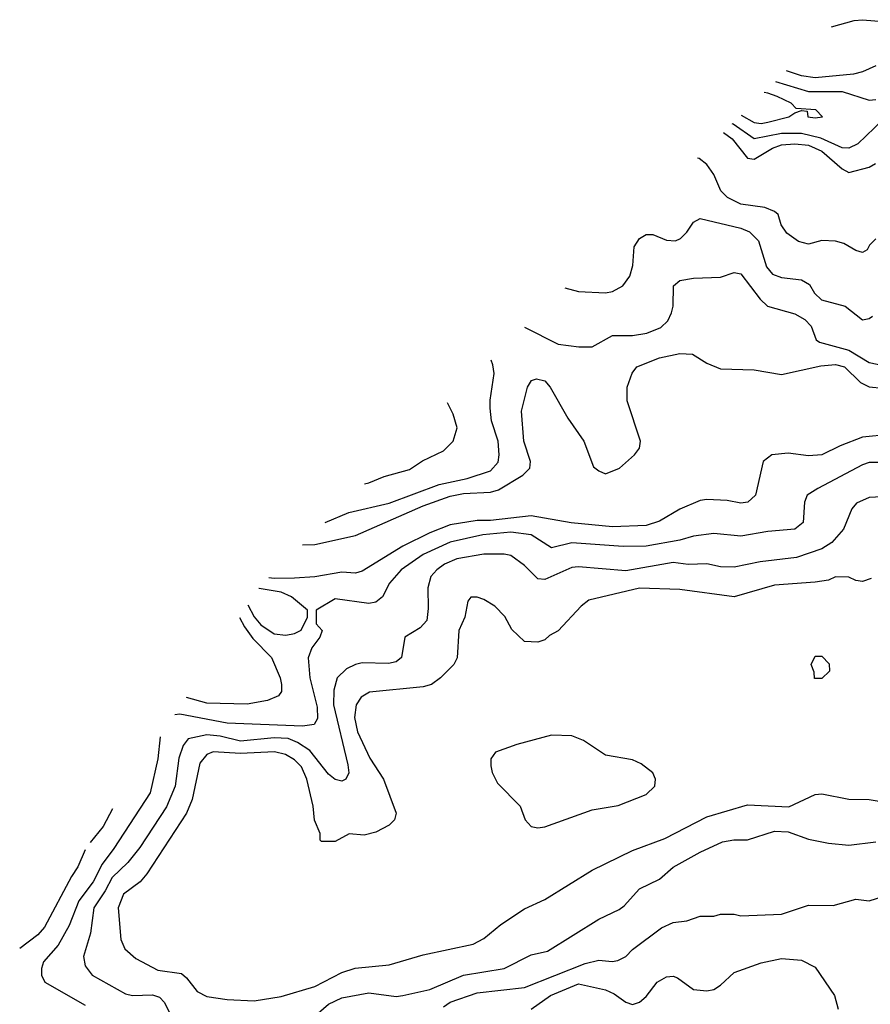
# Model space of a CAD drawing. Header units: inches. Extents: x 1793402 to 1900366, y 320852 to 470679.
# Tile 146 of 256: x 1814577 to 1817093, y 405404 to 408317. Entities that reach past the tile are written whole.
import ezdxf

# ---------------------------------------------------------------- set-up
doc = ezdxf.new("R2010")
doc.units = ezdxf.units.IN
doc.header["$MEASUREMENT"] = 0
doc.layers.add('B8410', color=7, linetype='Continuous')

msp = doc.modelspace()

# ---------------------------------------------------------------- linework, layer by layer
at = {"layer": 'B8410', "color": 4}
for points, elevation in [([(1816978.6, 408296.4), (1817045.4, 408314.6), (1817070, 408317.1), (1817131.6, 408311.6)], 324), ([(1817110, 408180.4), (1817070, 408162.4), (1817043.8, 408156.2), (1816930, 408144.9), (1816890, 408151.4), (1816845.3, 408165.9)], 316), ([(1816813.1, 408134.4), (1816910, 408104.9), (1817010, 408104.6), (1817090, 408079.1), (1817110, 408081)], 312), ([(1816710.9, 408034.3), (1816750, 408012.6), (1816770, 408009.8), (1816790, 408014.3), (1816852, 408030), (1816870, 408042), (1816890, 408048), (1816906, 408046), (1816908, 408030), (1816930, 408026.6), (1816952, 408030), (1816932, 408050), (1816874, 408054), (1816858.8, 408070), (1816817.3, 408090), (1816790, 408099.6), (1816779.5, 408101.5)], 308), ([(1817130, 408021.2), (1817056.3, 407950), (1817030, 407936.9), (1817010, 407938), (1816946.6, 407966.6), (1816890, 407980.3), (1816830, 407980.3), (1816750, 407964.4), (1816687.8, 408007.8), (1816685, 408009)], 312), ([(1816658.7, 407983.2), (1816684.2, 407964.2), (1816730, 407907.3), (1816750, 407904.2), (1816803.4, 407936.6), (1816830, 407946.8), (1816870, 407949.8), (1816910, 407945.7), (1816950, 407927.9), (1817010, 407875.8), (1817030, 407865.1), (1817090, 407880.7), (1817108.5, 407891.5)], 316), ([(1817110, 407669.2), (1817090.8, 407650), (1817084, 407636), (1817070, 407628.7), (1817050, 407634.5), (1817015.1, 407655.1), (1816990, 407661.7), (1816950, 407664), (1816910, 407653.3), (1816880.5, 407660.5), (1816845.8, 407685.8), (1816829.3, 407710), (1816820.4, 407740.4), (1816809.3, 407749.3), (1816781.2, 407761.2), (1816710, 407771.2), (1816670.9, 407790.9), (1816651, 407811), (1816630, 407859), (1816610, 407889), (1816586.8, 407906.8), (1816581.7, 407907.9)], 324), ([(1816189.7, 407524.2), (1816230, 407513.2), (1816310, 407509.2), (1816330, 407513.2), (1816361, 407530), (1816381.4, 407558.6), (1816390.7, 407590), (1816394.4, 407645.6), (1816410.7, 407669.3), (1816430, 407682), (1816450, 407682), (1816490, 407665.2), (1816516.8, 407663.2), (1816531.3, 407670), (1816550, 407688.7), (1816570, 407718), (1816590, 407728.7), (1816710, 407700.7), (1816736, 407690), (1816762.8, 407662.8), (1816786.4, 407586.4), (1816803.8, 407563.8), (1816830, 407554.8), (1816890, 407547.6), (1816913.3, 407533.3), (1816928.2, 407508.2), (1816948.4, 407488.4), (1817019, 407470), (1817070, 407429.3), (1817090, 407432.7), (1817099.9, 407440.1)], 328), ([(1816070.6, 407407.6), (1816170, 407357.2), (1816231.1, 407348.9), (1816270, 407349), (1816330, 407382.7), (1816390, 407382.9), (1816432, 407390), (1816473.8, 407406.2), (1816493.8, 407426.2), (1816504.9, 407450), (1816510.4, 407470), (1816510.7, 407529.3), (1816530, 407545.2), (1816570, 407552.7), (1816650, 407555.1), (1816690, 407569.3), (1816710, 407565.2), (1816767, 407490), (1816789.4, 407470), (1816870, 407447.3), (1816899.3, 407430), (1816918, 407410), (1816933.2, 407370), (1816942.7, 407362.7), (1817030, 407339.7), (1817090, 407302.9), (1817170, 407286)], 332), ([(1815413.1, 406764), (1815450, 406764.7), (1815570, 406791.3), (1815770, 406878.7), (1815850, 406907.6), (1815890, 406915.5), (1815970, 406919.2), (1815993.7, 406926.3), (1816064.9, 406970), (1816085.5, 406990), (1816088.2, 407010), (1816068.4, 407070), (1816061.1, 407158.9), (1816078.8, 407230), (1816090.7, 407249.3), (1816105.2, 407254.8), (1816130, 407249.2), (1816146, 407230), (1816198.3, 407138.3), (1816246, 407070), (1816274.6, 406994.6), (1816290, 406982), (1816310, 406974), (1816351.3, 406990), (1816396, 407030), (1816410.7, 407050), (1816413.4, 407070), (1816373.7, 407190), (1816374, 407230), (1816388.4, 407271.6), (1816402.8, 407290), (1816470, 407317), (1816530, 407329.6), (1816567.2, 407327.2), (1816610, 407300.9), (1816650, 407284.5), (1816750, 407280.9), (1816830, 407267), (1816946.8, 407293.2), (1816990, 407297.3), (1817017, 407290), (1817064, 407244), (1817090, 407231.1), (1817130, 407227.3)], 336), ([(1815480.2, 406829.7), (1815550, 406858.7), (1815670, 406887.1), (1815817.8, 406942.2), (1815900.5, 406959.5), (1815970, 406982), (1815992.1, 407007.9), (1815994.9, 407030), (1815992.4, 407070), (1815972.7, 407130), (1815968.3, 407168.3), (1815968.1, 407191.9), (1815980.5, 407270), (1815976.4, 407296.4), (1815971.1, 407310.2)], 332), ([(1815597.2, 406944.2), (1815610, 406947), (1815654.6, 406965.4), (1815730, 406986.6), (1815768.2, 407011.8), (1815830, 407041.2), (1815858.8, 407070), (1815870.7, 407110), (1815858.8, 407150), (1815841.9, 407183.8)], 328), ([(1817150.4, 407089.6), (1817070, 407081.6), (1817003.7, 407056.3), (1816950, 407029.5), (1816910, 407026.6), (1816850, 407035.1), (1816802, 407030), (1816776, 407010), (1816754, 406910), (1816731.3, 406890), (1816710, 406886.6), (1816670, 406894.5), (1816610, 406898), (1816590, 406895.1), (1816530, 406869.4), (1816470, 406833.6), (1816430, 406820.5), (1816330, 406816.9), (1816208.5, 406828.5), (1816090, 406849.7), (1815970, 406835.8), (1815930, 406835.3), (1815850, 406823.1), (1815790, 406799.3), (1815710, 406759.7), (1815590, 406686), (1815570, 406679.7), (1815530, 406682.6), (1815450, 406668.5), (1815390, 406664.8), (1815330, 406663.5), (1815313.3, 406666.3)], 344), ([(1817172.5, 407007.5), (1817090, 407007), (1817070, 407000.7), (1816938, 406930), (1816906, 406910), (1816898.8, 406890), (1816894.8, 406830), (1816870, 406809.4), (1816790, 406802.9), (1816710, 406789.5), (1816630, 406797), (1816570, 406789.6), (1816530, 406777.6), (1816430, 406759.7), (1816361.7, 406758.3), (1816210, 406769.7), (1816150, 406754.5), (1816090, 406793), (1816030, 406801.5), (1815947.1, 406792.9), (1815850, 406771.1), (1815770, 406735.1), (1815704.9, 406690), (1815670.7, 406650), (1815650.5, 406609.5), (1815630, 406594), (1815609.5, 406589.5), (1815510, 406604), (1815454, 406570), (1815454, 406530), (1815471.3, 406510), (1815464.7, 406490), (1815441.1, 406458.9), (1815430.4, 406429.6), (1815435.3, 406370), (1815456.7, 406283.3), (1815458, 406250), (1815447.9, 406232.1), (1815413.4, 406226.6), (1815190, 406235.6), (1815050, 406262.4), (1815035.6, 406260.3)], 348), ([(1817146.3, 406906.3), (1817090, 406903.7), (1817052.8, 406887.2), (1817038.8, 406870), (1817013.4, 406810), (1816979.1, 406770), (1816950, 406751.6), (1816874.4, 406725.6), (1816766.9, 406713.1), (1816690, 406697), (1816650, 406698.4), (1816610, 406707), (1816554.2, 406705.8), (1816510, 406711.2), (1816370, 406686.6), (1816230, 406698.4), (1816210, 406696.2), (1816130, 406660.9), (1816110, 406662.7), (1816070, 406702.7), (1816030, 406732), (1816010, 406736.2), (1815950, 406736.3), (1815870, 406722.6), (1815833.7, 406706.3), (1815810.6, 406690), (1815793, 406670), (1815784.1, 406635.9), (1815785.2, 406574.8), (1815780.7, 406539.3), (1815761.6, 406518.4), (1815716, 406490), (1815706, 406430), (1815690, 406417.2), (1815667.7, 406412.3), (1815590, 406414.5), (1815570.4, 406409.6), (1815543.4, 406396.6), (1815516.3, 406370), (1815506.1, 406333.9), (1815505.5, 406290), (1815547.1, 406112.9), (1815550.8, 406089.2), (1815542, 406070), (1815530, 406064), (1815510, 406069.2), (1815490, 406085.2), (1815435.1, 406155.1), (1815399, 406179), (1815370.6, 406190.6), (1815330, 406192.5), (1815230, 406182.8), (1815170, 406197.8), (1815130, 406201.4), (1815074.8, 406190), (1815060.4, 406170), (1815047.8, 406132.2), (1815037, 406050), (1815011.3, 405988.7), (1814932.1, 405867.9), (1814896.2, 405823.8), (1814850, 405779.6), (1814830, 405739.6), (1814795.6, 405690), (1814785.7, 405614.3), (1814765.2, 405545.2), (1814770, 405518), (1814790.8, 405490), (1814890, 405434.9), (1814910.4, 405430.4), (1814970, 405432), (1814990, 405425.5), (1815005.5, 405410), (1815032.8, 405352.8)], 352), ([(1817096, 406664), (1817070, 406655.3), (1817050, 406658), (1817030, 406668), (1816990, 406668.7), (1816970, 406659), (1816930, 406652.7), (1816810, 406644.5), (1816690, 406609.6), (1816530, 406631.6), (1816410, 406635.8), (1816260.3, 406599.7), (1816238, 406582), (1816170, 406509), (1816144.5, 406495.5), (1816130, 406482), (1816110, 406475.3), (1816070, 406478), (1816032.7, 406512.7), (1816011.9, 406551.9), (1815982, 406582), (1815950, 406602), (1815930, 406608.7), (1815911.6, 406608.4), (1815902.8, 406597.2), (1815894, 406550), (1815875.5, 406510), (1815870.6, 406429.4), (1815861, 406410), (1815822, 406370), (1815794.8, 406350), (1815770, 406343), (1815612, 406328), (1815587.3, 406312.7), (1815572.4, 406290), (1815567.2, 406252.8), (1815576, 406210), (1815612.3, 406132.3), (1815652.7, 406070), (1815690.7, 405970), (1815686, 405950), (1815670, 405934), (1815630, 405913.2), (1815595.3, 405904.7), (1815551.6, 405908.4), (1815510, 405886), (1815470, 405886), (1815466, 405890), (1815466, 405910), (1815448.7, 405948.7), (1815445.2, 405990), (1815426, 406070), (1815410, 406106.6), (1815390, 406127.8), (1815363.3, 406143.3), (1815330.9, 406150.9), (1815230, 406145.8), (1815149, 406151), (1815130, 406142.9), (1815110, 406117.2), (1815087.2, 406010), (1815070.2, 405969.8), (1814952.4, 405790), (1814933.2, 405766.8), (1814883.8, 405730), (1814868.2, 405690), (1814875.9, 405595.9), (1814888.1, 405568.1), (1814919.9, 405539.9), (1814985.3, 405505.3), (1815054.9, 405494.9), (1815070, 405482.8), (1815102, 405442), (1815130, 405427.3), (1815190, 405418.8), (1815270, 405414.8), (1815350, 405427.3), (1815450, 405457.3), (1815530, 405498.8), (1815569.3, 405510.7), (1815670, 405520.7), (1815770, 405550.8), (1815918, 405582), (1815950, 405598.8), (1816000.1, 405639.9), (1816070, 405686.8), (1816130, 405714), (1816270, 405800.7), (1816390, 405859.3), (1816485.3, 405894.7), (1816610, 405958.7), (1816730, 405994.4), (1816851.8, 405988.2), (1816930, 406024.9), (1816950, 406027.3), (1817030, 406010.8), (1817090, 406010.6), (1817185.6, 405994.4)], 356), ([(1815252.1, 406586.3), (1815270, 406550.4), (1815290, 406527.2), (1815330, 406500.3), (1815364.1, 406495.9), (1815390, 406501), (1815409, 406511), (1815428, 406550), (1815428, 406570), (1815380.9, 406610), (1815350, 406623.1), (1815285.5, 406634.5)], 348), ([(1815285.5, 406634.5), (1815284.1, 406634.5)], 348), ([(1815227.3, 406548.9), (1815241.3, 406521.3), (1815266.8, 406486.8), (1815322, 406430), (1815346.8, 406370), (1815350.8, 406350), (1815350.8, 406330), (1815342.8, 406317.2), (1815310, 406302.7), (1815250, 406292), (1815130, 406295.1), (1815070.1, 406312.3)], 344), ([(1814992.7, 406195.7), (1814984.9, 406130), (1814962.4, 406030), (1814855.3, 405864.7), (1814820.7, 405819.3), (1814793.7, 405766.3), (1814751.6, 405710), (1814723, 405637), (1814690, 405579.3), (1814647.3, 405530), (1814640.7, 405510), (1814640.7, 405490), (1814650.8, 405470), (1814770, 405401.3)], 348), ([(1814850.9, 405982.2), (1814823.7, 405930), (1814784.8, 405882.6)], 344), ([(1815430, 405352.7), (1815490, 405404.4), (1815530, 405423.7), (1815610, 405438.4), (1815690, 405427), (1815710, 405430.4), (1815790, 405448.5), (1815889.7, 405490.3), (1816010, 405510.4), (1816090, 405550.6), (1816138.6, 405561.4), (1816290, 405656), (1816350, 405684.7), (1816364.7, 405695.3), (1816410, 405746), (1816470, 405774.8), (1816509.6, 405810.4), (1816590, 405854.8), (1816655.5, 405884.5), (1816689.5, 405890.5), (1816730, 405890.6), (1816810, 405916.4), (1816850, 405914), (1816910, 405893), (1816970, 405880.7), (1817030, 405874.8), (1817110, 405884.9)], 352), ([(1814770.8, 405861.6), (1814749.1, 405810.9), (1814730, 405782.7), (1814650, 405632.3), (1814630.2, 405609.8), (1814576.7, 405569.3)], 344), ([(1815830, 405397), (1815850, 405410.3), (1815930, 405438), (1816070, 405454.4), (1816250, 405525.2), (1816290, 405534.4), (1816329.3, 405530.7), (1816346.3, 405533.7), (1816370, 405546), (1816390, 405566), (1816475.3, 405630), (1816510, 405646), (1816550, 405651), (1816590, 405664.7), (1816630, 405664.7), (1816650, 405671.3), (1816690, 405671.3), (1816710, 405666), (1816830, 405671.3), (1816910, 405698), (1816983.1, 405696.9), (1817050, 405714.8), (1817090, 405710.8), (1817130, 405722.8)], 348), ([(1816090, 405390.3), (1816146.6, 405430), (1816230, 405464.4), (1816310, 405447), (1816335.6, 405435.6), (1816370, 405410.6), (1816390, 405404), (1816410, 405410.7), (1816430, 405427.3), (1816462.7, 405470), (1816490, 405485.5), (1816510, 405487.3), (1816522.5, 405482.5), (1816570, 405448), (1816610, 405443.8), (1816630, 405448.4), (1816650, 405460.5), (1816690, 405498), (1816770, 405526.7), (1816830, 405539.5), (1816890, 405534.9), (1816930, 405514), (1816987, 405430), (1816998.4, 405390)], 344)]:
    msp.add_lwpolyline(points, dxfattribs=dict(at, elevation=elevation))
for points, elevation in [([(1816950, 406368), (1816928.4, 406368.4), (1816927.3, 406387.3), (1816918, 406410), (1816930, 406434), (1816950, 406434), (1816971.6, 406411.6), (1816972, 406390)], 356), ([(1816150, 406200.7), (1816047.1, 406172.9), (1815984.7, 406150), (1815971, 406130), (1815971, 406110), (1815974.8, 406090), (1815990, 406058), (1816057.3, 405990), (1816072.4, 405950), (1816090, 405930.4), (1816110, 405926.3), (1816130, 405929), (1816270, 405979.3), (1816347.5, 405992.5), (1816430, 406024.9), (1816456, 406050), (1816458, 406070), (1816450, 406088.7), (1816415.2, 406115.2), (1816390, 406127), (1816310, 406140.9), (1816244.2, 406184.2), (1816210, 406198)], 364)]:
    msp.add_lwpolyline(points, close=True, dxfattribs=dict(at, elevation=elevation))

doc.saveas('drawing.dxf')
